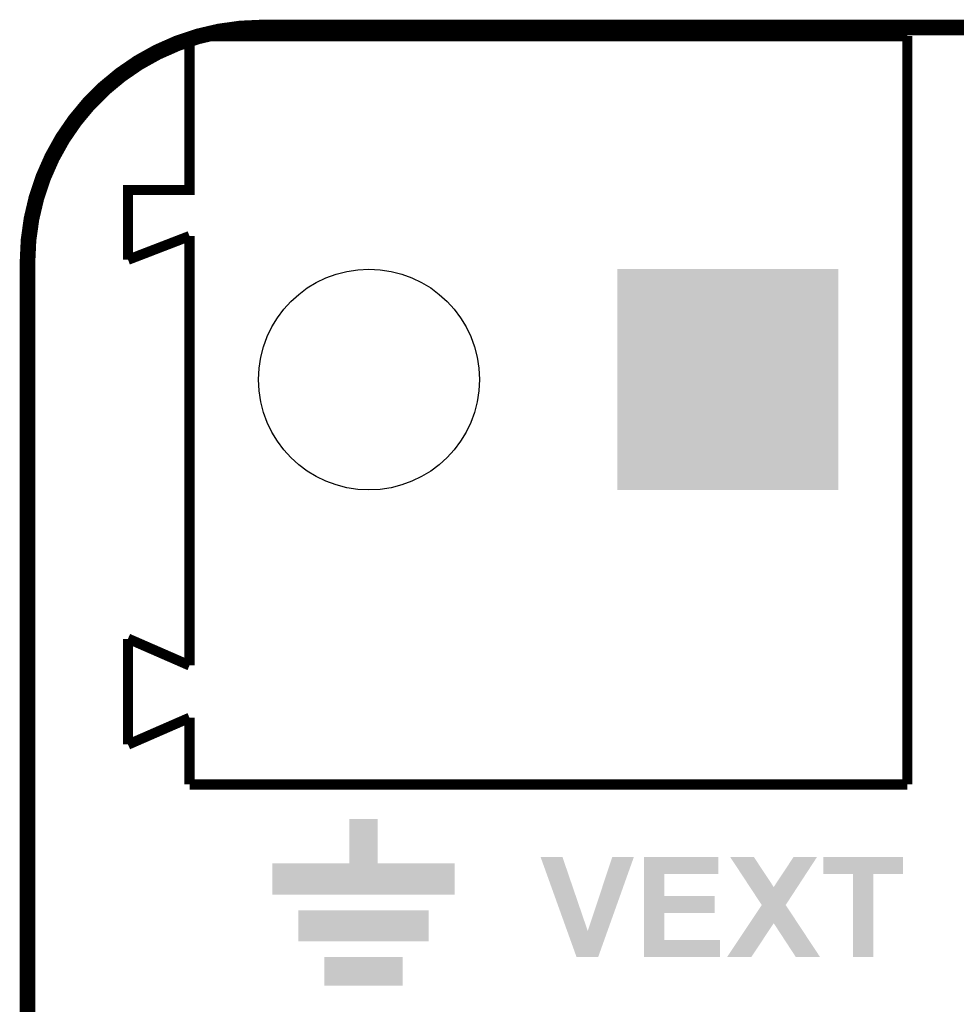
# Model space of a CAD drawing. Extents: x -1.3 to 24.2, y -3.9 to 39.2.
# Tile 35 of 43: x -1.3 to 7.8, y 29.6 to 39.2. Entities that reach past the tile are written whole.
import ezdxf

# ---------------------------------------------------------------- set-up
doc = ezdxf.new("R2010")
doc.units = 0
doc.layers.get('0').update_dxf_attribs({"linetype": 'CONTINUOUS'})
for name, color, linetype in [('BOOST_10_CLICK_V101_GKO', 5, 'CONTINUOUS'), ('BOOST_10_CLICK_V101_GTO', 14, 'CONTINUOUS'), ('BOOST_10_CLICK_V101_GTS', 12, 'CONTINUOUS')]:
    doc.layers.add(name, color=color, linetype=linetype)

# ---------------------------------------------------------------- blocks, each defined once
blk = doc.blocks.new('SQUARE_19')
blk.add_solid([(1.07696, 1.07696), (1.07696, -1.07696), (-1.07696, 1.07696), (-1.07696, -1.07696)])
blk = doc.blocks.new('ROUND_20')
blk.add_circle((0, 0), 1.077)

msp = doc.modelspace()

# ---------------------------------------------------------------- linework, layer by layer
at = {"layer": 'BOOST_10_CLICK_V101_GKO', "const_width": 0.1524}
msp.add_lwpolyline([(1.016, 39.116, 0.4142136), (-1.27, 36.83)], format="xyb", dxfattribs=at)
for points in [[(1.016, 39.116), (21.844, 39.116)], [(-1.27, -3.81), (-1.27, 36.83)]]:
    msp.add_lwpolyline(points, dxfattribs=at)
at = {"layer": 'BOOST_10_CLICK_V101_GTO', "const_width": 0.09906}
for points in [[(-0.28956, 36.85286), (-0.28956, 37.53104), (0.30988, 37.53104), (0.30988, 39.03218)], [(0.30988, 39.03218), (7.31012, 39.03218)], [(7.31012, 31.73222), (7.31012, 39.03218)], [(-0.28956, 36.85032), (0.30988, 37.08146)], [(0.30988, 32.893), (0.30988, 37.08146)], [(-0.28956, 33.15462), (0.30988, 32.893)], [(-0.28956, 32.12338), (-0.28956, 33.15208)], [(-0.28956, 32.12084), (0.30988, 32.38246)], [(0.30988, 31.73222), (0.30988, 32.38246)], [(0.30988, 31.73222), (7.31012, 31.73222)]]:
    msp.add_lwpolyline(points, dxfattribs=at)
at = {"layer": 'BOOST_10_CLICK_V101_GTO'}
for points in [[(1.8669, 30.962624), (1.866922, 31.394376), (2.146324, 30.962624), (2.1463, 31.394376)], [(1.866922, 31.394376), (1.866924, 31.3944), (2.1463, 31.394376), (1.866924, 31.3944)], [(3.733834, 31.023542), (3.733828, 31.023556), (3.947164, 31.023542), (3.733828, 31.023556)], [(3.993024, 30.302268), (3.733834, 31.023542), (4.193562, 30.302268), (3.947164, 31.023542)], [(4.193562, 30.302268), (4.432308, 31.02353), (4.38577, 30.302268), (4.64311, 31.02353)], [(4.432308, 31.02353), (4.432318, 31.02356), (4.64311, 31.02353), (4.432318, 31.02356)], [(4.742198, 30.85846), (4.742202, 31.023536), (5.466056, 30.85846), (5.46608, 31.023536)], [(4.742202, 31.023536), (4.742204, 31.02356), (5.46608, 31.023536), (4.742204, 31.02356)], [(5.582972, 31.023552), (5.582966, 31.02356), (5.814062, 31.023552), (5.582966, 31.02356)], [(5.775008, 30.731488), (5.582972, 31.023552), (6.00712, 30.731488), (5.814062, 31.023552)], [(6.00712, 30.731488), (6.200124, 31.023522), (6.23827, 30.731488), (6.428716, 31.023522)], [(6.200124, 31.023522), (6.20015, 31.02356), (6.428716, 31.023522), (6.20015, 31.02356)], [(6.49224, 30.858484), (6.492262, 31.023536), (7.266916, 30.858484), (7.26694, 31.023536)], [(6.492262, 31.023536), (6.492264, 31.02356), (7.26694, 31.023536), (6.492264, 31.02356)], [(1.1176, 30.657824), (1.117622, 30.962576), (2.895576, 30.657824), (2.8956, 30.962576)], [(1.117622, 30.962576), (1.117624, 30.9626), (2.8956, 30.962576), (2.146324, 30.9626)], [(1.117624, 30.9626), (1.8669, 30.962624), (2.146324, 30.9626), (2.146324, 30.962624)], [(4.742194, 30.64256), (4.742198, 30.858436), (4.940324, 30.64256), (4.9403, 30.858436)], [(4.742198, 30.858436), (4.742198, 30.85846), (4.9403, 30.858436), (5.466056, 30.85846)], [(6.781776, 30.85846), (6.49224, 30.858484), (7.266916, 30.85846), (7.266916, 30.858484)], [(6.781778, 30.858436), (6.781776, 30.85846), (6.97992, 30.858436), (7.266916, 30.85846)], [(6.7818, 30.048224), (6.781778, 30.858436), (6.979896, 30.048224), (6.97992, 30.858436)], [(2.895576, 30.6578), (1.1176, 30.657824), (2.895576, 30.6578), (2.895576, 30.657824)], [(4.74219, 30.47746), (4.742194, 30.642536), (5.430496, 30.47746), (5.43052, 30.642536)], [(4.742194, 30.642536), (4.742194, 30.64256), (5.43052, 30.642536), (4.940324, 30.64256)], [(5.890252, 30.556214), (5.775008, 30.731488), (6.123966, 30.556214), (6.23827, 30.731488)], [(5.771992, 30.378372), (5.890232, 30.556184), (6.24129, 30.378372), (6.123948, 30.556184)], [(5.890232, 30.556184), (5.890252, 30.556214), (6.123948, 30.556184), (6.123966, 30.556214)], [(1.3716, 30.200624), (1.371622, 30.505376), (2.641576, 30.200624), (2.6416, 30.505376)], [(1.371622, 30.505376), (1.371624, 30.5054), (2.6416, 30.505376), (1.371624, 30.5054)], [(4.742184, 30.2133), (4.74219, 30.477436), (4.940324, 30.2133), (4.9403, 30.477436)], [(4.74219, 30.477436), (4.74219, 30.47746), (4.9403, 30.477436), (5.430496, 30.47746)], [(5.552466, 30.04824), (5.771992, 30.378372), (5.788676, 30.04824), (6.00708, 30.378372)], [(6.222998, 30.04821), (6.00708, 30.378372), (6.459168, 30.04821), (6.24129, 30.378372)], [(4.084316, 30.048218), (3.993024, 30.302268), (4.295128, 30.048218), (4.38577, 30.302268)], [(2.641576, 30.2006), (1.3716, 30.200624), (2.641576, 30.2006), (2.641576, 30.200624)], [(4.74218, 30.048224), (4.742184, 30.213276), (5.483836, 30.048224), (5.48386, 30.213276)], [(4.742184, 30.213276), (4.742184, 30.2133), (5.48386, 30.213276), (4.940324, 30.2133)], [(1.6256, 29.768824), (1.625622, 30.048176), (2.387576, 29.768824), (2.3876, 30.048176)], [(1.625622, 30.048176), (1.625624, 30.0482), (2.3876, 30.048176), (1.625624, 30.0482)], [(4.295122, 30.0482), (4.084316, 30.048218), (4.295122, 30.0482), (4.295128, 30.048218)], [(5.483836, 30.0482), (4.74218, 30.048224), (5.483836, 30.0482), (5.483836, 30.048224)], [(5.78865, 30.0482), (5.552466, 30.04824), (5.78865, 30.0482), (5.788676, 30.04824)], [(6.459174, 30.0482), (6.459168, 30.04821), (6.459174, 30.0482), (6.222998, 30.04821)], [(6.979896, 30.0482), (6.7818, 30.048224), (6.979896, 30.0482), (6.979896, 30.048224)], [(2.387576, 29.7688), (1.6256, 29.768824), (2.387576, 29.7688), (2.387576, 29.768824)]]:
    msp.add_solid(points, dxfattribs=at)

# ---------------------------------------------------------------- block references
at = {"layer": 'BOOST_10_CLICK_V101_GTS'}
for name, p in [('ROUND_20', (2.05994, 35.68192)), ('SQUARE_19', (5.56006, 35.68192))]:
    msp.add_blockref(name, p, dxfattribs=at)

doc.saveas('drawing.dxf')
